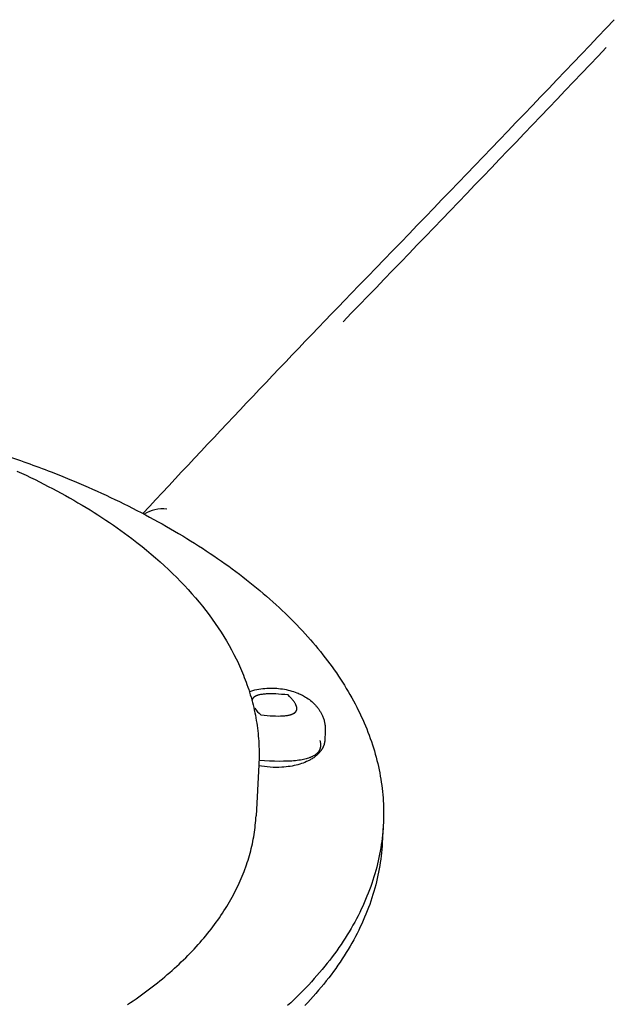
# Model space of a CAD drawing. Extents: x 1372 to 3774, y 1584 to 3487.
# Tile 25 of 28: x 3390 to 3436, y 2940 to 3017. Entities that reach past the tile are written whole.
import ezdxf

# ---------------------------------------------------------------- set-up
doc = ezdxf.new("R2010")
doc.units = 0
doc.layers.add('MAKE2D$VISIBLE$CURVAS', color=7, linetype='CONTINUOUS')

msp = doc.modelspace()

# ---------------------------------------------------------------- linework, layer by layer
at = {"layer": 'MAKE2D$VISIBLE$CURVAS', "color": 250}
for p, q in [((3413.382, 2961.196), (3413.345, 2960.521)), ((3408.211, 2958.612), (3407.997, 2954.631)), ((3417.894, 2953.895), (3417.816, 2952.517))]:
    msp.add_line(p, q, dxfattribs=at)
for points in [[(3389.391, 2981.462), (3389.747, 2981.298), (3390.102, 2981.131), (3390.453, 2980.964), (3390.802, 2980.794), (3391.148, 2980.622), (3391.491, 2980.449), (3391.832, 2980.275), (3392.17, 2980.098), (3392.505, 2979.92), (3392.838, 2979.74), (3393.167, 2979.558), (3393.494, 2979.375), (3393.818, 2979.19), (3394.139, 2979.004), (3394.457, 2978.816), (3394.772, 2978.626), (3395.085, 2978.434), (3395.394, 2978.241), (3395.7, 2978.046), (3396.004, 2977.85), (3396.304, 2977.652), (3396.602, 2977.453), (3396.896, 2977.251), (3397.187, 2977.049), (3397.475, 2976.844), (3397.76, 2976.638), (3398.042, 2976.431), (3398.321, 2976.222), (3398.728, 2975.909), (3399.128, 2975.592), (3399.487, 2975.301), (3399.839, 2975.007), (3400.186, 2974.71), (3400.526, 2974.41), (3400.859, 2974.108), (3401.187, 2973.803), (3401.507, 2973.495), (3401.822, 2973.185), (3402.129, 2972.872), (3402.43, 2972.557), (3402.724, 2972.239), (3403.012, 2971.919), (3403.292, 2971.596), (3403.566, 2971.271), (3403.832, 2970.944), (3404.092, 2970.614), (3404.344, 2970.282), (3404.589, 2969.948), (3404.827, 2969.611), (3405.057, 2969.272), (3405.28, 2968.931), (3405.496, 2968.588), (3405.703, 2968.243), (3405.904, 2967.896), (3406.096, 2967.547), (3406.281, 2967.196), (3406.457, 2966.843), (3406.543, 2966.665), (3406.626, 2966.488), (3406.708, 2966.309), (3406.787, 2966.131), (3406.865, 2965.952), (3406.94, 2965.772), (3407.013, 2965.592), (3407.085, 2965.411), (3407.154, 2965.231), (3407.221, 2965.049), (3407.291, 2964.852), (3407.359, 2964.655), (3407.425, 2964.457), (3407.488, 2964.259), (3407.548, 2964.06), (3407.606, 2963.861), (3407.662, 2963.662), (3407.715, 2963.463), (3407.765, 2963.263), (3407.813, 2963.063), (3407.858, 2962.863), (3407.901, 2962.662), (3407.941, 2962.462), (3407.979, 2962.261), (3408.014, 2962.059), (3408.046, 2961.858), (3408.076, 2961.656), (3408.104, 2961.454), (3408.128, 2961.252), (3408.15, 2961.05), (3408.17, 2960.848), (3408.187, 2960.645), (3408.201, 2960.442), (3408.213, 2960.239), (3408.222, 2960.036), (3408.228, 2959.833), (3408.232, 2959.63), (3408.233, 2959.427), (3408.231, 2959.223), (3408.227, 2959.02), (3408.22, 2958.816), (3408.211, 2958.612)], [(3392.056, 2981.394), (3392.781, 2981.107), (3393.501, 2980.814), (3393.859, 2980.665), (3394.215, 2980.514), (3394.571, 2980.361), (3394.925, 2980.207), (3395.278, 2980.052), (3395.629, 2979.894), (3395.978, 2979.735), (3396.327, 2979.575), (3396.673, 2979.413), (3397.018, 2979.249), (3397.362, 2979.084), (3397.703, 2978.917), (3398.043, 2978.748), (3398.381, 2978.578), (3398.718, 2978.407), (3399.052, 2978.233), (3399.385, 2978.059), (3399.716, 2977.882), (3400.045, 2977.705), (3400.371, 2977.525), (3400.696, 2977.345), (3401.019, 2977.162), (3401.339, 2976.979), (3401.658, 2976.793), (3401.974, 2976.607), (3402.288, 2976.419), (3402.6, 2976.229), (3402.909, 2976.038), (3403.216, 2975.846), (3403.521, 2975.652), (3403.823, 2975.457), (3404.123, 2975.26), (3404.42, 2975.062), (3404.715, 2974.863), (3405.007, 2974.662), (3405.297, 2974.461), (3405.584, 2974.257), (3405.868, 2974.053), (3406.15, 2973.847), (3406.429, 2973.64), (3406.705, 2973.432), (3406.978, 2973.223), (3407.249, 2973.012), (3407.516, 2972.8), (3407.781, 2972.587), (3408.043, 2972.373), (3408.302, 2972.158), (3408.558, 2971.942), (3408.81, 2971.724), (3409.06, 2971.506), (3409.307, 2971.286), (3409.551, 2971.065), (3409.791, 2970.844), (3410.028, 2970.621), (3410.263, 2970.398), (3410.494, 2970.173), (3410.721, 2969.948), (3410.946, 2969.721), (3411.167, 2969.494), (3411.385, 2969.266), (3411.6, 2969.037), (3411.811, 2968.807), (3412.019, 2968.577), (3412.223, 2968.345), (3412.424, 2968.113), (3412.622, 2967.88), (3412.816, 2967.647), (3413.006, 2967.412), (3413.194, 2967.177), (3413.377, 2966.942), (3413.557, 2966.705), (3413.734, 2966.469), (3413.907, 2966.231), (3414.077, 2965.993), (3414.243, 2965.755), (3414.405, 2965.516), (3414.564, 2965.276), (3414.719, 2965.036), (3414.87, 2964.796), (3415.018, 2964.555), (3415.162, 2964.313), (3415.303, 2964.072), (3415.44, 2963.83), (3415.573, 2963.588), (3415.702, 2963.345), (3415.828, 2963.102), (3415.95, 2962.859), (3416.069, 2962.616), (3416.184, 2962.372), (3416.295, 2962.128), (3416.402, 2961.884), (3416.506, 2961.64), (3416.606, 2961.396), (3416.702, 2961.152), (3416.794, 2960.908), (3416.883, 2960.663), (3416.968, 2960.419), (3417.05, 2960.175), (3417.128, 2959.93), (3417.202, 2959.686), (3417.272, 2959.442), (3417.339, 2959.198), (3417.402, 2958.954), (3417.461, 2958.71), (3417.517, 2958.466), (3417.569, 2958.222), (3417.617, 2957.979), (3417.662, 2957.736), (3417.703, 2957.493), (3417.741, 2957.251), (3417.775, 2957.008), (3417.805, 2956.766), (3417.832, 2956.525), (3417.855, 2956.283), (3417.874, 2956.043), (3417.891, 2955.802), (3417.903, 2955.562), (3417.912, 2955.322), (3417.918, 2955.083), (3417.92, 2954.844), (3417.918, 2954.606), (3417.914, 2954.368), (3417.905, 2954.131), (3417.894, 2953.895)], [(3407.476, 2964.307), (3407.598, 2964.348), (3407.746, 2964.392), (3407.896, 2964.431), (3408.047, 2964.465), (3408.201, 2964.495), (3408.356, 2964.52), (3408.512, 2964.541), (3408.67, 2964.557), (3408.829, 2964.569), (3408.984, 2964.576), (3409.138, 2964.579), (3409.293, 2964.578), (3409.447, 2964.572), (3409.601, 2964.563), (3409.755, 2964.549), (3409.909, 2964.531), (3410.062, 2964.509), (3410.206, 2964.485), (3410.349, 2964.457), (3410.491, 2964.425), (3410.631, 2964.39), (3410.77, 2964.351), (3410.906, 2964.308), (3411.041, 2964.262), (3411.174, 2964.212)], [(3410.483, 2964.042), (3410.226, 2964.069), (3409.982, 2964.09), (3409.751, 2964.107), (3409.531, 2964.119), (3409.324, 2964.126), (3409.129, 2964.128), (3408.946, 2964.126), (3408.776, 2964.118), (3408.695, 2964.113), (3408.618, 2964.106), (3408.543, 2964.098), (3408.472, 2964.089), (3408.403, 2964.079), (3408.338, 2964.067), (3408.276, 2964.055), (3408.217, 2964.041), (3408.16, 2964.026), (3408.134, 2964.018), (3408.107, 2964.009), (3408.082, 2964.001), (3408.057, 2963.992), (3408.033, 2963.982), (3408.01, 2963.973), (3407.988, 2963.963), (3407.967, 2963.953), (3407.946, 2963.942), (3407.926, 2963.932), (3407.906, 2963.921), (3407.888, 2963.909), (3407.87, 2963.898), (3407.853, 2963.886), (3407.844, 2963.879), (3407.834, 2963.871), (3407.825, 2963.864), (3407.817, 2963.857), (3407.808, 2963.849), (3407.8, 2963.842), (3407.792, 2963.834), (3407.784, 2963.826), (3407.777, 2963.818), (3407.77, 2963.81), (3407.763, 2963.802), (3407.756, 2963.794), (3407.75, 2963.785), (3407.743, 2963.777), (3407.737, 2963.768), (3407.732, 2963.76), (3407.726, 2963.751), (3407.721, 2963.742), (3407.717, 2963.733), (3407.712, 2963.724), (3407.708, 2963.715), (3407.704, 2963.706), (3407.7, 2963.696), (3407.696, 2963.687), (3407.693, 2963.677), (3407.69, 2963.668), (3407.687, 2963.658), (3407.685, 2963.648), (3407.682, 2963.638), (3407.68, 2963.628), (3407.679, 2963.618), (3407.677, 2963.607)], [(3408.361, 2962.492), (3408.618, 2962.466), (3408.862, 2962.444), (3409.094, 2962.427), (3409.314, 2962.415), (3409.521, 2962.408), (3409.716, 2962.406), (3409.899, 2962.409), (3410.07, 2962.416), (3410.151, 2962.421), (3410.228, 2962.428), (3410.303, 2962.436), (3410.374, 2962.445), (3410.443, 2962.455), (3410.508, 2962.467), (3410.571, 2962.48), (3410.63, 2962.494), (3410.686, 2962.509), (3410.713, 2962.517), (3410.739, 2962.525), (3410.764, 2962.534), (3410.789, 2962.543), (3410.813, 2962.552), (3410.836, 2962.562), (3410.858, 2962.572), (3410.88, 2962.582), (3410.901, 2962.592), (3410.921, 2962.603), (3410.94, 2962.614), (3410.958, 2962.625), (3410.976, 2962.637), (3410.993, 2962.649), (3411.009, 2962.661), (3411.017, 2962.668), (3411.025, 2962.674), (3411.032, 2962.68), (3411.039, 2962.687), (3411.046, 2962.693), (3411.053, 2962.7), (3411.06, 2962.707), (3411.066, 2962.713), (3411.073, 2962.72), (3411.079, 2962.727), (3411.085, 2962.734), (3411.09, 2962.741), (3411.096, 2962.748), (3411.101, 2962.756), (3411.106, 2962.763), (3411.111, 2962.77), (3411.116, 2962.778), (3411.12, 2962.785), (3411.125, 2962.793), (3411.129, 2962.801), (3411.133, 2962.808), (3411.137, 2962.816), (3411.14, 2962.824), (3411.144, 2962.832), (3411.147, 2962.84), (3411.15, 2962.848), (3411.153, 2962.857), (3411.155, 2962.865), (3411.158, 2962.873), (3411.16, 2962.882), (3411.162, 2962.89), (3411.164, 2962.899), (3411.166, 2962.907), (3411.167, 2962.916), (3411.168, 2962.925), (3411.169, 2962.934), (3411.17, 2962.943), (3411.171, 2962.952), (3411.172, 2962.961), (3411.172, 2962.97), (3411.172, 2962.979), (3411.172, 2962.989), (3411.172, 2962.998), (3411.171, 2963.008), (3411.171, 2963.017), (3411.17, 2963.027), (3411.169, 2963.037), (3411.168, 2963.046), (3411.166, 2963.056), (3411.164, 2963.066), (3411.161, 2963.086), (3411.156, 2963.107), (3411.151, 2963.127), (3411.145, 2963.148), (3411.138, 2963.17), (3411.13, 2963.191), (3411.122, 2963.213), (3411.113, 2963.236), (3411.103, 2963.258), (3411.092, 2963.281), (3411.081, 2963.304), (3411.069, 2963.327), (3411.056, 2963.351), (3411.042, 2963.375), (3411.012, 2963.424), (3410.979, 2963.474), (3410.943, 2963.526), (3410.904, 2963.578), (3410.862, 2963.632), (3410.817, 2963.687), (3410.769, 2963.743), (3410.718, 2963.801), (3410.606, 2963.919), (3410.483, 2964.042)], [(3411.174, 2964.212), (3411.263, 2964.176), (3411.351, 2964.138), (3411.437, 2964.099), (3411.523, 2964.058), (3411.607, 2964.015), (3411.69, 2963.971), (3411.772, 2963.924), (3411.852, 2963.876), (3411.952, 2963.814), (3412.048, 2963.748), (3412.143, 2963.68), (3412.236, 2963.608), (3412.325, 2963.534), (3412.413, 2963.457), (3412.497, 2963.377), (3412.538, 2963.336), (3412.579, 2963.295), (3412.618, 2963.252), (3412.657, 2963.209), (3412.695, 2963.165), (3412.732, 2963.121), (3412.769, 2963.075), (3412.805, 2963.03), (3412.839, 2962.983), (3412.873, 2962.935), (3412.906, 2962.887), (3412.938, 2962.839), (3412.969, 2962.789), (3413, 2962.739), (3413.029, 2962.688), (3413.057, 2962.636), (3413.085, 2962.584), (3413.111, 2962.531), (3413.137, 2962.475), (3413.162, 2962.419), (3413.191, 2962.349), (3413.218, 2962.278), (3413.241, 2962.213), (3413.263, 2962.148), (3413.283, 2962.082), (3413.301, 2962.015), (3413.317, 2961.948), (3413.332, 2961.881), (3413.345, 2961.814), (3413.356, 2961.746), (3413.365, 2961.678), (3413.373, 2961.609), (3413.379, 2961.541), (3413.383, 2961.472), (3413.386, 2961.403), (3413.386, 2961.334), (3413.385, 2961.265), (3413.382, 2961.196)], [(3413.345, 2960.521), (3413.343, 2960.489), (3413.34, 2960.457), (3413.337, 2960.425), (3413.332, 2960.394), (3413.327, 2960.362), (3413.322, 2960.33), (3413.315, 2960.299), (3413.308, 2960.268), (3413.301, 2960.237), (3413.292, 2960.205), (3413.283, 2960.175), (3413.273, 2960.144), (3413.263, 2960.113), (3413.252, 2960.083), (3413.24, 2960.053), (3413.228, 2960.023), (3413.215, 2959.993), (3413.201, 2959.964), (3413.187, 2959.935), (3413.172, 2959.907), (3413.157, 2959.878), (3413.141, 2959.85), (3413.125, 2959.822), (3413.108, 2959.794), (3413.09, 2959.767), (3413.072, 2959.74), (3413.054, 2959.713), (3413.034, 2959.686), (3412.994, 2959.633), (3412.952, 2959.582), (3412.908, 2959.531), (3412.862, 2959.482), (3412.814, 2959.433), (3412.764, 2959.386), (3412.712, 2959.339), (3412.659, 2959.294), (3412.604, 2959.25), (3412.547, 2959.207), (3412.487, 2959.164), (3412.425, 2959.122), (3412.361, 2959.081), (3412.295, 2959.042), (3412.238, 2959.009), (3412.179, 2958.976), (3412.119, 2958.945), (3412.058, 2958.914), (3411.996, 2958.884), (3411.933, 2958.856), (3411.804, 2958.8), (3411.671, 2958.749), (3411.535, 2958.701), (3411.395, 2958.656), (3411.251, 2958.615), (3411.105, 2958.578), (3410.955, 2958.544), (3410.802, 2958.514), (3410.647, 2958.488), (3410.489, 2958.465), (3410.328, 2958.446), (3410.166, 2958.43), (3410.001, 2958.418), (3409.775, 2958.408), (3409.548, 2958.406), (3409.322, 2958.41), (3409.096, 2958.421), (3408.872, 2958.439), (3408.649, 2958.464), (3408.428, 2958.495), (3408.21, 2958.533)], [(3408.226, 2958.974), (3408.648, 2958.945), (3409.051, 2958.923), (3409.434, 2958.909), (3409.798, 2958.903), (3410.142, 2958.905), (3410.307, 2958.908), (3410.468, 2958.914), (3410.623, 2958.921), (3410.773, 2958.93), (3410.919, 2958.942), (3411.06, 2958.955), (3411.196, 2958.97), (3411.327, 2958.987), (3411.453, 2959.006), (3411.575, 2959.027), (3411.691, 2959.049), (3411.803, 2959.074), (3411.91, 2959.1), (3412.012, 2959.129), (3412.109, 2959.159), (3412.202, 2959.192), (3412.246, 2959.208), (3412.289, 2959.226), (3412.331, 2959.244), (3412.372, 2959.262), (3412.411, 2959.281), (3412.45, 2959.3), (3412.487, 2959.32), (3412.523, 2959.34), (3412.557, 2959.36), (3412.591, 2959.382), (3412.623, 2959.403), (3412.654, 2959.425), (3412.687, 2959.45), (3412.718, 2959.476), (3412.733, 2959.488), (3412.748, 2959.502), (3412.762, 2959.515), (3412.776, 2959.528), (3412.79, 2959.542), (3412.803, 2959.555), (3412.816, 2959.569), (3412.828, 2959.583), (3412.84, 2959.597), (3412.852, 2959.611), (3412.864, 2959.626), (3412.875, 2959.64), (3412.885, 2959.655), (3412.896, 2959.67), (3412.906, 2959.684), (3412.915, 2959.7), (3412.924, 2959.715), (3412.933, 2959.73), (3412.942, 2959.746), (3412.95, 2959.761), (3412.958, 2959.777), (3412.965, 2959.793), (3412.972, 2959.809), (3412.979, 2959.825), (3412.985, 2959.842), (3412.991, 2959.858), (3412.997, 2959.875), (3413.002, 2959.892), (3413.007, 2959.909), (3413.011, 2959.926), (3413.015, 2959.943), (3413.019, 2959.96), (3413.022, 2959.978), (3413.025, 2959.996), (3413.028, 2960.013), (3413.03, 2960.031), (3413.032, 2960.049), (3413.034, 2960.068), (3413.035, 2960.086), (3413.036, 2960.105), (3413.036, 2960.123), (3413.036, 2960.142), (3413.036, 2960.161), (3413.035, 2960.18), (3413.034, 2960.199), (3413.033, 2960.219), (3413.031, 2960.238), (3413.029, 2960.258), (3413.024, 2960.298), (3413.017, 2960.338), (3413.009, 2960.379), (3412.999, 2960.42), (3412.988, 2960.463), (3412.975, 2960.505)], [(3397.999, 2939.956), (3398.221, 2940.105), (3398.441, 2940.255), (3398.659, 2940.406), (3398.874, 2940.558), (3399.087, 2940.711), (3399.298, 2940.864), (3399.507, 2941.019), (3399.713, 2941.174), (3399.917, 2941.331), (3400.119, 2941.488), (3400.318, 2941.646), (3400.515, 2941.805), (3400.71, 2941.964), (3400.902, 2942.125), (3401.092, 2942.286), (3401.279, 2942.448), (3401.464, 2942.611), (3401.647, 2942.774), (3401.827, 2942.939), (3402.004, 2943.104), (3402.179, 2943.269), (3402.352, 2943.436), (3402.522, 2943.603), (3402.689, 2943.77), (3402.854, 2943.939), (3403.017, 2944.108), (3403.177, 2944.277), (3403.334, 2944.447), (3403.489, 2944.618), (3403.641, 2944.789), (3403.791, 2944.961), (3403.938, 2945.133), (3404.082, 2945.306), (3404.224, 2945.48), (3404.364, 2945.654), (3404.5, 2945.828), (3404.634, 2946.003), (3404.766, 2946.178), (3404.894, 2946.354), (3405.021, 2946.53), (3405.144, 2946.706), (3405.265, 2946.883), (3405.383, 2947.06), (3405.499, 2947.238), (3405.612, 2947.416), (3405.722, 2947.594), (3405.83, 2947.773), (3405.935, 2947.952), (3406.037, 2948.131), (3406.137, 2948.31), (3406.234, 2948.49), (3406.328, 2948.669), (3406.42, 2948.849), (3406.509, 2949.03), (3406.596, 2949.21), (3406.68, 2949.391), (3406.761, 2949.571), (3406.84, 2949.752), (3406.916, 2949.933), (3406.989, 2950.114), (3407.06, 2950.295), (3407.128, 2950.476), (3407.194, 2950.658), (3407.257, 2950.839), (3407.317, 2951.02), (3407.375, 2951.202), (3407.43, 2951.383), (3407.483, 2951.564), (3407.533, 2951.746), (3407.581, 2951.927), (3407.626, 2952.108), (3407.669, 2952.289), (3407.709, 2952.47), (3407.746, 2952.651), (3407.781, 2952.832), (3407.814, 2953.013), (3407.844, 2953.193), (3407.872, 2953.374), (3407.897, 2953.554), (3407.92, 2953.734), (3407.94, 2953.914), (3407.958, 2954.093), (3407.973, 2954.273), (3407.987, 2954.452), (3407.997, 2954.631)], [(3417.894, 2953.895), (3417.878, 2953.646), (3417.858, 2953.397), (3417.834, 2953.148), (3417.807, 2952.899), (3417.776, 2952.649), (3417.74, 2952.399), (3417.701, 2952.148), (3417.658, 2951.898), (3417.611, 2951.647), (3417.56, 2951.396), (3417.504, 2951.144), (3417.445, 2950.893), (3417.382, 2950.641), (3417.315, 2950.39), (3417.243, 2950.138), (3417.167, 2949.886), (3417.088, 2949.634), (3417.004, 2949.383), (3416.916, 2949.131), (3416.824, 2948.879), (3416.727, 2948.628), (3416.627, 2948.376), (3416.522, 2948.125), (3416.413, 2947.874), (3416.3, 2947.623), (3416.183, 2947.372), (3416.061, 2947.122), (3415.935, 2946.871), (3415.805, 2946.622), (3415.671, 2946.372), (3415.532, 2946.123), (3415.389, 2945.874), (3415.242, 2945.626), (3415.091, 2945.378), (3414.935, 2945.131), (3414.775, 2944.884), (3414.611, 2944.638), (3414.443, 2944.392), (3414.27, 2944.147), (3414.093, 2943.903), (3413.912, 2943.659), (3413.727, 2943.416), (3413.537, 2943.173), (3413.343, 2942.932), (3413.145, 2942.691), (3412.943, 2942.451), (3412.737, 2942.212), (3412.526, 2941.974), (3412.311, 2941.736), (3412.093, 2941.5), (3411.87, 2941.264), (3411.642, 2941.03), (3411.411, 2940.796), (3411.176, 2940.564), (3410.937, 2940.332), (3410.693, 2940.102), (3410.446, 2939.873)], [(3417.816, 2952.517), (3417.8, 2952.269), (3417.78, 2952.02), (3417.757, 2951.77), (3417.729, 2951.52), (3417.698, 2951.27), (3417.662, 2951.02), (3417.623, 2950.769), (3417.58, 2950.519), (3417.533, 2950.267), (3417.482, 2950.016), (3417.427, 2949.765), (3417.367, 2949.513), (3417.304, 2949.261), (3417.237, 2949.009), (3417.165, 2948.758), (3417.09, 2948.506), (3417.01, 2948.254), (3416.926, 2948.002), (3416.838, 2947.75), (3416.746, 2947.498), (3416.65, 2947.246), (3416.549, 2946.995), (3416.445, 2946.743), (3416.336, 2946.492), (3416.223, 2946.241), (3416.105, 2945.99), (3415.984, 2945.739), (3415.858, 2945.489), (3415.728, 2945.239), (3415.593, 2944.989), (3415.455, 2944.74), (3415.312, 2944.491), (3415.165, 2944.242), (3415.014, 2943.994), (3414.858, 2943.747), (3414.698, 2943.5), (3414.534, 2943.254), (3414.366, 2943.008), (3414.193, 2942.762), (3414.016, 2942.518), (3413.835, 2942.274), (3413.65, 2942.031), (3413.46, 2941.788), (3413.267, 2941.546), (3413.069, 2941.305), (3412.867, 2941.065), (3412.66, 2940.826), (3412.45, 2940.588), (3412.235, 2940.35), (3412.016, 2940.113), (3411.793, 2939.878)]]:
    msp.add_lwpolyline(points, dxfattribs=at)
for centre, radius, start, end in [((1029.42, 5307.302), 3322.407, 315.901972, 316.411352), ((3400.763, 2975.585), 2.934, 84.40909, 120.35271), ((3411.08, 2965.375), 3.963, 216.6732, 226.67131)]:
    msp.add_arc(centre, radius, start, end, dxfattribs=at)
at = {"layer": 'MAKE2D$VISIBLE$CURVAS', "color": 250, "extrusion": (0, 0, -1)}
for centre, radius, start, end in [((-1023.739, 5306.954), 3327.319, 223.551263, 224.060647), ((-4234.8, 2203.172), 1139.666, 42.844763, 44.029789), ((-3362.179, 2904.742), 82.27, 108.47174, 111.29468), ((-3123.912, 3386.576), 547.193, 232.62043, 236.12588)]:
    msp.add_arc(centre, radius, start, end, dxfattribs=at)

doc.saveas('drawing.dxf')
